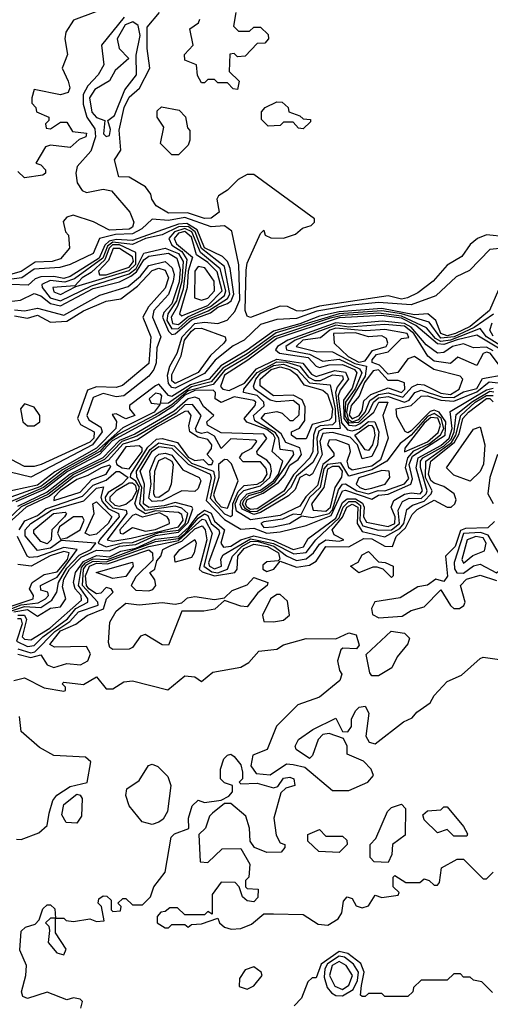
# Model space of a CAD drawing. Extents: x 2889633 to 3052318, y 540750 to 918690.
# Tile 26 of 256: x 3015671 to 3017106, y 558157 to 561163. Entities that reach past the tile are written whole.
import ezdxf

# ---------------------------------------------------------------- set-up
doc = ezdxf.new("R2010")
doc.units = 0

msp = doc.modelspace()

# ---------------------------------------------------------------- linework, layer by layer
at = {"layer": '0CON02XD'}
for points in [[(3015903, 561187), (3015835, 561161.2), (3015811.2, 561125), (3015808.8, 561105), (3015817, 561057), (3015800, 561015), (3015818.8, 560975), (3015823.3, 560955), (3015818.8, 560941.2), (3015795, 560933.3), (3015715, 560950), (3015707.5, 560925), (3015708.3, 560908.3), (3015720, 560895), (3015721.7, 560881.7), (3015760, 560865), (3015760, 560855), (3015750, 560845), (3015751.7, 560831.7), (3015765, 560830), (3015795, 560850), (3015815, 560850), (3015831.7, 560821.7), (3015875, 560816.2), (3015872.5, 560805), (3015852.5, 560797.5), (3015825, 560772.5), (3015765, 560780), (3015750, 560775), (3015720, 560725), (3015735, 560720), (3015750, 560705), (3015750, 560695), (3015741.7, 560688.3), (3015685, 560680), (3015665, 560700)], [(3015989.7, 561170.4), (3015920, 561085), (3015927.5, 561025), (3015910, 560995), (3015878.7, 560961.3), (3015864.3, 560935), (3015864.3, 560905), (3015875.7, 560865), (3015899.6, 560829.6), (3015901.8, 560805), (3015888.1, 560761.9), (3015846.5, 560715), (3015841.9, 560695), (3015845.6, 560665), (3015861.8, 560641.8), (3015875, 560635.8), (3015925.8, 560645.8), (3015950.5, 560640.5), (3016006.7, 560575), (3016018.8, 560545), (3016015, 560530), (3016005, 560523.3), (3015945, 560520), (3015895.9, 560545.9), (3015833.6, 560566.4), (3015815, 560560), (3015803, 560547), (3015810, 560515), (3015820, 560505), (3015822.5, 560465), (3015795, 560432.5), (3015770, 560425), (3015717.6, 560422.4), (3015675, 560394.4), (3015595, 560371.9)], [(3017155, 560500), (3017095, 560506), (3017067.5, 560495), (3017045, 560476.7), (3017019.5, 560440.5), (3016975, 560413.3), (3016932.5, 560365), (3016885, 560328.8), (3016853.9, 560313.9), (3016835, 560310), (3016795, 560320), (3016585, 560288.5), (3016533.1, 560273.1), (3016515, 560273.8), (3016487.5, 560287.5), (3016465, 560288), (3016375, 560253.8), (3016365, 560257.5), (3016358.8, 560275), (3016361.7, 560398.3), (3016365, 560420), (3016405, 560510), (3016415, 560520), (3016420, 560505), (3016436.7, 560496.7), (3016475, 560496.2), (3016511.7, 560508.3), (3016533, 560527), (3016560, 560535), (3016570, 560545), (3016570, 560555), (3016385, 560690), (3016365, 560690), (3016337.5, 560675), (3016305, 560642.5), (3016277.5, 560625), (3016272.5, 560615), (3016278.8, 560575), (3016255, 560557.5), (3016235, 560555.8), (3016182.9, 560572.9), (3016125, 560572), (3016086.7, 560595), (3016073.8, 560615), (3016070.7, 560630.7), (3016055, 560652.5), (3016005, 560682.5), (3015973.6, 560683.6), (3015960, 560735), (3015978.8, 560765), (3015974.5, 560825.5), (3015989.2, 560895), (3016005, 560926.2), (3016035.8, 560954.2), (3016067.5, 561015), (3016059.2, 561075), (3016059.2, 561140.8), (3016097.5, 561185)], [(3016335, 560950), (3016321.7, 560951.7), (3016305, 560970), (3016275, 560970), (3016265, 560980), (3016245, 560980), (3016235, 560970), (3016225, 560970), (3016213, 560993), (3016210, 561025), (3016175, 561040), (3016173, 561057), (3016200, 561085), (3016190, 561135), (3016216.4, 561153.6), (3016220, 561165)], [(3016330, 561185), (3016323, 561143), (3016338.3, 561128.3), (3016371.7, 561128.3), (3016385, 561140), (3016405, 561140), (3016428.3, 561118.3), (3016430, 561105), (3016418.3, 561091.7), (3016395, 561090), (3016358.3, 561051.7), (3016335, 561050), (3016325, 561060), (3016311.7, 561058.3), (3016310, 561005), (3016340, 560975), (3016335, 560950)], [(3015935, 560806.7), (3015945, 560810), (3015947.7, 560827.7), (3015940, 560855), (3015959.8, 560870.2), (3015991.2, 560948.8), (3016026.9, 560995), (3016026, 561055), (3016038.2, 561115), (3016032.2, 561145), (3016016.2, 561156.2), (3015992.3, 561147.7), (3015968.5, 561105), (3015974.2, 561075), (3016003.8, 561045), (3015961.6, 561008.4), (3015945, 560976), (3015899.6, 560950.4), (3015883.5, 560925), (3015891.1, 560881.1), (3015905, 560864.3), (3015930, 560855), (3015926.7, 560815), (3015935, 560806.7)], [(3016155, 560750), (3016135, 560750), (3016100, 560785), (3016110, 560835), (3016090, 560865), (3016090, 560885), (3016103, 560897), (3016157, 560887), (3016177, 560867), (3016183, 560833), (3016190, 560825), (3016190, 560795), (3016185, 560780), (3016155, 560750)], [(3016535, 560830), (3016521.7, 560831.7), (3016505, 560850), (3016475, 560850), (3016465, 560840), (3016428.3, 560838.3), (3016408.3, 560858.3), (3016408.3, 560881.7), (3016420, 560895), (3016455, 560912.5), (3016471.7, 560911.7), (3016490, 560895), (3016491.7, 560881.7), (3016525, 560870), (3016535, 560860), (3016558.3, 560858.3), (3016558.3, 560851.7), (3016535, 560830)], [(3017165, 560467.1), (3017105, 560461.2), (3017043.1, 560396.9), (3017002.1, 560377.9), (3016939.7, 560320.4), (3016865, 560292.5), (3016765, 560299.7), (3016685, 560291.8), (3016577.2, 560272.8), (3016515, 560250.3), (3016455, 560247.5), (3016405, 560232.5), (3016356, 560185), (3016322.4, 560167.6), (3016266.9, 560123), (3016235, 560082.3), (3016145, 560037.8), (3016135, 560040), (3016125, 560052.5), (3016121.7, 560078.2), (3016128.5, 560105), (3016151.6, 560145), (3016165.9, 560195), (3016205, 560235.2), (3016235, 560240), (3016275, 560235.8), (3016304.1, 560245.9), (3016327.4, 560272.6), (3016342.1, 560307.9), (3016339.1, 560415), (3016317.7, 560517.7), (3016295, 560533.8), (3016255, 560530.8), (3016175, 560559.4), (3016125, 560550), (3016075, 560553.8), (3016042.9, 560525), (3016015, 560509.7), (3015962.9, 560507.1), (3015914.5, 560495.5), (3015895, 560449.4), (3015825, 560415.7), (3015793.5, 560406.5), (3015715, 560401.5), (3015677.5, 560375), (3015630.7, 560369.3)], [(3016135, 560202.2), (3016145, 560203.8), (3016195, 560246.7), (3016252.3, 560267.7), (3016275.6, 560285), (3016305, 560296.2), (3016316.1, 560305), (3016323.5, 560325), (3016312.9, 560402.9), (3016304.7, 560424.7), (3016289.6, 560439.6), (3016235, 560466.2), (3016211.9, 560521.9), (3016180.6, 560540.7), (3016155, 560538.7), (3016015, 560488.9), (3015965, 560491.8), (3015943.2, 560486.8), (3015930.5, 560475), (3015913.3, 560435), (3015825, 560378.9), (3015805, 560372.5), (3015775, 560378.8), (3015735, 560377.5), (3015718.3, 560371.7), (3015697.1, 560352.9), (3015644.3, 560355)], [(3016135, 560219.2), (3016155, 560220.3), (3016189.2, 560250.8), (3016245.8, 560274.2), (3016305, 560312.1), (3016311.6, 560325), (3016295, 560410), (3016225, 560464), (3016206.2, 560515), (3016185, 560531.9), (3016155, 560530.2), (3016105, 560506.4), (3016055, 560494.6), (3016015, 560476.7), (3015955, 560483.7), (3015938.3, 560471.7), (3015924.7, 560435), (3015837.8, 560372.2), (3015808.3, 560361.8), (3015763.5, 560366.5), (3015738, 560355), (3015739.2, 560345), (3015763.8, 560313.8), (3015795, 560304.6), (3015889.6, 560350.4), (3016005, 560387.5), (3016026.2, 560403.8), (3016049.8, 560450.2), (3016115, 560465.6), (3016155, 560448.9), (3016169.1, 560425), (3016165.6, 560364.5), (3016148.9, 560305), (3016122.5, 560265), (3016119.7, 560245), (3016135, 560219.2)], [(3016155, 560232.7), (3016183.8, 560256.1), (3016252.7, 560287.3), (3016295, 560320.9), (3016300, 560335), (3016282.2, 560402.2), (3016222.6, 560452.6), (3016195.8, 560515), (3016175, 560526), (3016142.7, 560515), (3016126.2, 560495), (3016134.4, 560475), (3016165.2, 560455.2), (3016180.9, 560430.9), (3016169.7, 560340.3), (3016151.9, 560288.1), (3016132.5, 560255), (3016137.1, 560235), (3016155, 560232.7)], [(3016165, 560259.2), (3016175, 560263.1), (3016245, 560290.9), (3016288.2, 560335), (3016273.1, 560393.1), (3016245, 560421.6), (3016210, 560445), (3016195, 560499.5), (3016175, 560516.2), (3016155, 560510.9), (3016141.5, 560495), (3016149.2, 560479.2), (3016198.1, 560438.1), (3016184.8, 560395.2), (3016181.4, 560345), (3016158, 560265), (3016165, 560259.2)], [(3015795, 560324.5), (3015841.7, 560348.3), (3016005, 560396.8), (3016025, 560416.9), (3016025, 560452), (3015975.5, 560475.5), (3015954.3, 560475.7), (3015943.5, 560465), (3015930.5, 560429.5), (3015889.2, 560390.7), (3015860.9, 560375), (3015839.3, 560350.7), (3015772, 560345), (3015775, 560332), (3015795, 560324.5)], [(3015620.9, 560300.9), (3015673.7, 560306.3), (3015715, 560327.5), (3015735, 560320), (3015765, 560296.8), (3015795, 560289.6), (3015895, 560342.3), (3015975, 560362.8), (3016009.8, 560380.2), (3016027.1, 560392.9), (3016049.7, 560430.3), (3016065, 560441.3), (3016125, 560450), (3016150.4, 560435), (3016160.4, 560400.4), (3016157.2, 560362.9), (3016135, 560295.5), (3016110.8, 560269.2), (3016106.6, 560255), (3016125, 560212.2), (3016135, 560202.2)], [(3015914, 560384), (3015935, 560384.2), (3016005, 560407.2), (3016017.9, 560425), (3016015, 560438.9), (3015975, 560464.6), (3015955.4, 560464.6), (3015941.9, 560428.1), (3015911.2, 560395), (3015914, 560384)], [(3015655, 560276.9), (3015685, 560274.5), (3015725, 560282.1), (3015805, 560261.2), (3015915, 560321.5), (3016001.8, 560348.2), (3016039.7, 560380.3), (3016065, 560412.7), (3016115, 560424.5), (3016136.2, 560405), (3016141.8, 560385), (3016138.6, 560365), (3016125, 560324.4), (3016079.5, 560275), (3016075.5, 560255), (3016101.5, 560195), (3016088.7, 560161.3), (3016086.8, 560115), (3016079.5, 560095), (3016065, 560074.4), (3015988, 560015), (3015965, 560011.5), (3015925, 560022.2), (3015895, 560010), (3015875.8, 559955), (3015881.8, 559941.8), (3015918.5, 559918.5), (3015922.5, 559905), (3015892.7, 559865), (3015705, 559765.8), (3015641.4, 559781.4)], [(3016225, 560306.7), (3016245, 560313.2), (3016264.6, 560335), (3016263.5, 560365), (3016235.4, 560405), (3016215, 560409.2), (3016205.4, 560395), (3016204.3, 560314.3), (3016225, 560306.7)], [(3015655, 560258.9), (3015695, 560251.9), (3015725, 560260.8), (3015765, 560240), (3015815, 560242.9), (3015865, 560274.3), (3015935, 560303.3), (3015979.2, 560310.8), (3016030.2, 560349.8), (3016075, 560396.9), (3016095, 560404.2), (3016115, 560398.8), (3016124.2, 560375), (3016115, 560343.8), (3016063.5, 560286.5), (3016046, 560255), (3016071.2, 560195), (3016065, 560113.8), (3015983.9, 560046.1), (3015965, 560040), (3015905, 560042.2), (3015877.8, 560032.2), (3015847.1, 559945), (3015856.6, 559926.6), (3015897.5, 559905), (3015896.9, 559885), (3015885, 559872.7), (3015736.2, 559805), (3015715, 559798.6), (3015685, 559799.2), (3015625, 559830)], [(3017131.5, 560338.6), (3017103.5, 560275), (3017045, 560226), (3017000, 560205), (3016975, 560197.5), (3016955, 560204.6), (3016940.6, 560245), (3016915.4, 560265.4), (3016875, 560262.2), (3016775, 560281.1), (3016645, 560271.2), (3016585, 560257.5), (3016525.4, 560234.6), (3016445, 560212.1), (3016365, 560153.6), (3016284.1, 560105.9), (3016248.8, 560065), (3016192.2, 560047.9), (3016135, 560012.3), (3016125, 560015.5), (3016095, 560050), (3016085, 560045.6), (3016006, 559985), (3016006.2, 559975), (3016022.5, 559955), (3015995, 559944.3), (3015965, 559960), (3015952.5, 559957.5), (3015966.1, 559936.1), (3015964.5, 559915), (3015905, 559854.3), (3015777.7, 559782.3), (3015725, 559742), (3015612.4, 559717.6)], [(3017116.1, 560263.9), (3017057.1, 560222.9), (3016996.4, 560195), (3016955, 560190.3), (3016919.5, 560239.5), (3016835, 560264.8), (3016775, 560273.8), (3016645, 560265.2), (3016453.3, 560206.7), (3016365, 560142.7), (3016290.5, 560099.5), (3016255, 560057.7), (3016195, 560042.1), (3016125, 559992.3), (3016100.7, 559990.7), (3016104.2, 560015), (3016100, 560020), (3016085, 560022.9), (3016066, 560005), (3016072.2, 559992.2), (3016099.3, 559989.3), (3016081.4, 559965), (3015985, 559917.3), (3015905, 559845.7), (3015801.7, 559788.3), (3015735, 559738.2), (3015629.8, 559700.2)], [(3017165, 560151.4), (3017094.4, 560194.4), (3017075, 560220.6), (3016984.8, 560184.8), (3016955, 560180.2), (3016939.5, 560189.5), (3016912.1, 560222.1), (3016835, 560258.2), (3016765, 560266.9), (3016655, 560260), (3016618.3, 560251.7), (3016448.5, 560195), (3016365, 560132.7), (3016295, 560092.3), (3016261.2, 560048.8), (3016185, 560029.8), (3016135, 559987.6), (3016085, 559956.2), (3015972, 559898), (3015941.6, 559875), (3015915, 559844.3), (3015812.5, 559787.5), (3015743.3, 559735), (3015640.2, 559689.8)], [(3017161.7, 560141.7), (3017065, 560200), (3017004.9, 560185.1), (3016965, 560171.8), (3016945, 560173.6), (3016879.4, 560229.4), (3016835, 560251.5), (3016775, 560259.6), (3016645, 560252.5), (3016455, 560189.5), (3016366.8, 560123.2), (3016295, 560078.2), (3016282.9, 560042.9), (3016290, 560035), (3016309.4, 560030.6), (3016356.4, 560053.6), (3016393.2, 560096.8), (3016455, 560126.4), (3016534.2, 560114.2), (3016560.9, 560080.9), (3016575, 560073.3), (3016632.1, 560092.1), (3016665, 560086.6), (3016674, 560065), (3016648, 560032), (3016642.2, 560015), (3016652.4, 559932.4), (3016671, 559911.1), (3016685, 559908.2), (3016706.5, 559913.5), (3016735, 559936.1), (3016754.3, 559935), (3016766.6, 559905), (3016762.7, 559865), (3016745, 559828.9), (3016715, 559822.2), (3016701.6, 559865), (3016678.5, 559888.5), (3016625, 559902.4), (3016595, 559899.1), (3016586.7, 559875), (3016593.3, 559835), (3016563.6, 559776.4), (3016555, 559770), (3016545, 559775.6), (3016525.8, 559765), (3016511.3, 559728.7), (3016491.1, 559708.9), (3016405, 559658), (3016385, 559652.1), (3016348.9, 559668.9), (3016343.1, 559683.1), (3016346, 559695), (3016364.4, 559715.6), (3016405, 559726.7), (3016444.8, 559755), (3016460, 559775), (3016473.6, 559815), (3016441.1, 559845), (3016449.7, 559885), (3016445.4, 559895.4), (3016425, 559911.7), (3016364, 559934), (3016355.8, 559945), (3016388.6, 559985), (3016390.8, 559995), (3016385, 560000.8), (3016325, 560011.4), (3016285, 559994.6), (3016267.5, 560005), (3016268, 560025), (3016261.4, 560031.4), (3016205, 560030.8), (3016175, 560016.2), (3016138.4, 559981.6), (3016095.5, 559954.5), (3015953.2, 559876.8), (3015914.6, 559835.4), (3015816.7, 559783.3), (3015745, 559728.8), (3015659, 559691)], [(3017115, 560152.2), (3017095, 560162.8), (3017055, 560161.2), (3017025, 560173.5), (3016990.6, 560165), (3016965, 560146.5), (3016945, 560144.4), (3016910.3, 560170.4), (3016865, 560223.8), (3016845, 560235.9), (3016776.9, 560243), (3016676.1, 560233.9), (3016635, 560237.6), (3016488.9, 560185), (3016456.9, 560165), (3016451.4, 560155), (3016463.3, 560145), (3016551.2, 560131.2), (3016574.8, 560104.8), (3016585, 560101.1), (3016615, 560109.7), (3016655, 560110.7), (3016691.8, 560095), (3016699.6, 560085), (3016685, 560038.5), (3016658.3, 560001.7), (3016659.5, 559945), (3016675, 559925.5), (3016695, 559923), (3016709.6, 559930.4), (3016751.5, 559965), (3016766, 559995), (3016793.8, 559995), (3016778.5, 559955), (3016794.6, 559885), (3016771.2, 559818.8), (3016745, 559800), (3016685, 559787.5), (3016674.8, 559794.8), (3016669.5, 559815), (3016679.6, 559845), (3016675.4, 559865), (3016635, 559880), (3016615, 559879.6), (3016610, 559865), (3016629.3, 559839.3), (3016629.5, 559830.5), (3016595.2, 559804.8), (3016579, 559741), (3016543.8, 559706.2), (3016525, 559677.3), (3016465, 559649.2), (3016375, 559636.4), (3016332.4, 559662.4), (3016328, 559685), (3016339.2, 559710.7), (3016354.1, 559725.9), (3016405, 559740.2), (3016433.6, 559765), (3016438.9, 559785), (3016435.5, 559805), (3016425, 559818.5), (3016396, 559835), (3016394.3, 559844.3), (3016425, 559884), (3016415, 559897.7), (3016285, 559902), (3016243.3, 559925), (3016242, 559935), (3016263.3, 559955), (3016231.9, 559981.9), (3016218.6, 560005), (3016205, 560010.4), (3016185, 560005.7), (3016142.1, 559967.9), (3016022.2, 559897.9), (3015975, 559878.2), (3015924.4, 559825.6), (3015824.7, 559775.3), (3015755, 559720.4), (3015663.8, 559676.2)], [(3017131.2, 560111.2), (3017105.6, 560145), (3017095, 560148.2), (3017085, 560143.8), (3017065, 560107.5), (3017007.5, 560132.5), (3016985, 560113.8), (3016935, 560120.6), (3016915.5, 560135.5), (3016872.7, 560205), (3016845, 560227), (3016785, 560232), (3016674.3, 560224.3), (3016635, 560230), (3016511.1, 560185), (3016482.9, 560165), (3016484.2, 560155), (3016555, 560141.8), (3016595, 560120.6), (3016645, 560126.2), (3016707.3, 560097.3), (3016714.6, 560085), (3016693.8, 560036.2), (3016665, 559995.6), (3016662.4, 559955), (3016675, 559932)], [(3017115, 560196.7), (3017104.5, 560215), (3017112.1, 560237.9)], [(3016145, 560052.7), (3016135, 560060), (3016135, 560080), (3016163.4, 560136.6), (3016173.9, 560185), (3016195, 560211.9), (3016205, 560220), (3016225, 560221.4), (3016297.5, 560195), (3016300, 560185), (3016293.8, 560175), (3016252.7, 560137.3), (3016215, 560085.8), (3016145, 560052.7)], [(3016685, 559935.2), (3016705, 559942.5), (3016724.2, 559965), (3016739.3, 560000.7), (3016765, 560018.9), (3016795, 560023.6), (3016839.1, 560010.9), (3016867.6, 560042.4), (3016885, 560050), (3016905, 560048.1), (3016955, 560023), (3016985, 560019.1), (3017011.5, 560035), (3017022, 560065), (3017014.2, 560074.2), (3016934.5, 560094.5), (3016875, 560134.2), (3016855, 560127.1), (3016824.7, 560085.4), (3016795, 560080.4), (3016768.4, 560108.4), (3016746.1, 560116.1), (3016745.7, 560125), (3016759.1, 560140.9), (3016795, 560148.8), (3016835, 560190), (3016857.3, 560192.7), (3016852.5, 560205), (3016785, 560217.1), (3016726.9, 560213.1), (3016635, 560221.2), (3016617.3, 560215), (3016588.3, 560191.7), (3016534.4, 560185), (3016514, 560165), (3016575, 560150), (3016625, 560149.4), (3016692.9, 560112.9), (3016728.8, 560105), (3016724.1, 560075), (3016671.9, 559988.1), (3016667.9, 559965), (3016673, 559943), (3016685, 559935.2)], [(3016705, 560117.7), (3016725, 560121.1), (3016747.1, 560152.9), (3016788.6, 560165), (3016794.2, 560175), (3016790, 560190), (3016775, 560197.8), (3016735, 560194.3), (3016695, 560206.7), (3016627.5, 560205), (3016630, 560175), (3016672.9, 560135), (3016705, 560117.7)], [(3016375, 559660.4), (3016359.1, 559669.1), (3016350.8, 559685), (3016355, 559697.2), (3016369.4, 559710.6), (3016408.3, 559721.8), (3016449.3, 559750.7), (3016507.1, 559835), (3016505, 559845.5), (3016465, 559850.8), (3016461.6, 559885), (3016451.2, 559901.2), (3016388.1, 559938.1), (3016384.4, 559955), (3016416.4, 559983.6), (3016415.6, 559995), (3016395, 560015.4), (3016353.8, 560025), (3016354, 560035), (3016395, 560085.9), (3016455, 560118.9), (3016485, 560117.5), (3016524.8, 560104.8), (3016551.7, 560071.8), (3016571.3, 560061.3), (3016588.2, 560061.8), (3016625, 560078.9), (3016655, 560075.5), (3016657.8, 560065), (3016638.7, 560041.3), (3016633.6, 560025), (3016648.1, 559915), (3016596.3, 559913.6), (3016583.2, 559906.8), (3016576.8, 559885), (3016580.2, 559839.8), (3016565, 559811.5), (3016515, 559768.9), (3016496.7, 559733.3), (3016477.1, 559712.9), (3016395, 559661.2), (3016375, 559660.4)], [(3016375, 559667.8), (3016363.2, 559675), (3016359.5, 559685), (3016365, 559698.2), (3016413.1, 559716.9), (3016459.9, 559750.1), (3016479, 559771.1), (3016495, 559802.5), (3016520.2, 559819.8), (3016530, 559835), (3016525.4, 559855.4), (3016482.5, 559872.5), (3016468.4, 559898.4), (3016406.9, 559945), (3016419.6, 559960.4), (3016455, 559966.7), (3016471.2, 559961.2), (3016495, 559939.4), (3016505, 559939.4), (3016523.3, 559956.7), (3016524.5, 559985), (3016505, 560000), (3016455, 559996.5), (3016435, 560001.5), (3016387.1, 560035), (3016383.8, 560043.8), (3016390.6, 560065), (3016406.8, 560085), (3016445, 560107.7), (3016475, 560111.4), (3016517.5, 560095), (3016554.3, 560054.3), (3016617.9, 560047.9), (3016633.5, 559975), (3016634.6, 559935.4), (3016625, 559926.4), (3016587.2, 559922.8), (3016574.3, 559915.7), (3016566.5, 559895), (3016565.4, 559845), (3016555.6, 559825), (3016506.3, 559773.7), (3016476.3, 559723.7), (3016395, 559669.3), (3016375, 559667.8)], [(3016515, 559883.1), (3016500, 559895), (3016500, 559905), (3016524.3, 559915.7), (3016540.6, 559939.4), (3016541.4, 559981.4), (3016532.6, 560002.6), (3016505, 560016.5), (3016445, 560014.6), (3016404.4, 560045), (3016404.6, 560065), (3016437.8, 560095), (3016465, 560103.5), (3016495.2, 560095.2), (3016515, 560079.5), (3016537.8, 560047.8), (3016595, 560031.5), (3016609.2, 560019.2), (3016624.6, 559975), (3016622.2, 559947.8), (3016615, 559940.5), (3016563.4, 559926.6), (3016545, 559883.8), (3016515, 559883.1)], [(3016675, 559932), (3016705, 559933.8), (3016735.4, 559965), (3016749.6, 559995), (3016765, 560008.4), (3016795, 560012.2), (3016845, 559995.5), (3016858.5, 560001.4), (3016875.8, 560025), (3016895, 560032.1), (3016960.9, 560010.9), (3016995, 560009.5), (3017025, 560026.5), (3017065, 560037.1), (3017082.3, 560067.7), (3017150.5, 560079.5)], [(3016685, 559944.8), (3016705.9, 559955), (3016715, 559970), (3016720.4, 559999.6), (3016741.4, 560018.6), (3016795, 560038.6), (3016835, 560024.6), (3016845.4, 560035), (3016844.2, 560054.2), (3016825, 560061.4), (3016795, 560061.4), (3016765, 560093.5), (3016748.5, 560091.4), (3016722.8, 560055), (3016706.6, 560013.4), (3016681.6, 559985), (3016675.4, 559955.4), (3016685, 559944.8)], [(3015652.9, 559355), (3015695, 559362.5), (3015725, 559342), (3015765, 559366.5), (3015795, 559370), (3015811.2, 559395), (3015801.5, 559431.4), (3015805.9, 559455), (3015823.1, 559485), (3015858.1, 559521.9), (3015905, 559543.4), (3015945, 559541.2), (3015975, 559555.7), (3016025, 559560.7), (3016085, 559588.5), (3016155, 559597.9), (3016185, 559628.2), (3016199.2, 559669.2), (3016195.4, 559675.4), (3016145, 559688.9), (3016111.5, 559678.4), (3016065, 559673.6), (3016048.2, 559685), (3016051.1, 559745), (3016038.2, 559785), (3016074.9, 559845.2), (3016095, 559859.5), (3016135.2, 559855.2), (3016185, 559805.8), (3016251.8, 559775), (3016254.6, 559764.6), (3016239.1, 559695), (3016295, 559637.1), (3016345, 559607.1), (3016385, 559610.4), (3016424.8, 559594.8), (3016465, 559599.5), (3016545, 559618.6), (3016620.8, 559649.2), (3016655.9, 559724.1), (3016665, 559726.9), (3016745, 559699.2), (3016765, 559711.8), (3016795, 559714.7), (3016863.6, 559745), (3016868.7, 559761.3), (3016859, 559805), (3016869.4, 559830.6), (3016968.4, 559895), (3016970.9, 559935), (3016950.4, 559965), (3016935, 559970.5), (3016923, 559967), (3016865, 559907.7), (3016855, 559901.8), (3016846.2, 559906.2), (3016821.1, 559951.1), (3016818.8, 559975), (3016865.2, 559984.8), (3016895, 560013.5), (3016915, 560014.6), (3016955, 560001.8), (3016995, 559998.6), (3017065, 560027), (3017102.9, 560057.1), (3017158.3, 560051.7)], [(3015664.4, 559335), (3015674.5, 559334.5), (3015678.4, 559318.4), (3015660.8, 559265), (3015695, 559249.5), (3015715, 559251.9), (3015741.2, 559278.8), (3015816.3, 559333.7), (3015842.1, 559365), (3015878.6, 559385), (3015879.1, 559395), (3015850, 559435), (3015859.6, 559490.4), (3015871.4, 559505), (3015895, 559517.2), (3015938.6, 559515), (3016085, 559569.4), (3016155, 559579.2), (3016175.6, 559594.4), (3016215, 559640.8), (3016235, 559653.9), (3016245, 559649.5), (3016255.2, 559625.2), (3016278.2, 559605), (3016280, 559595), (3016246.5, 559505), (3016249.4, 559495), (3016265, 559486.4), (3016286.7, 559495), (3016284.4, 559515.6), (3016291.4, 559528.6), (3016375, 559577.7), (3016445, 559564), (3016507.4, 559532.6), (3016545, 559536.4), (3016574.4, 559575), (3016645, 559641.6), (3016657.2, 559675), (3016675, 559692.1), (3016695, 559692), (3016709.9, 559679.9), (3016708.6, 559635), (3016717.5, 559617.5), (3016765, 559604.6), (3016805, 559605.9), (3016829.7, 559625), (3016825.6, 559665), (3016838.3, 559691.7), (3016858.3, 559701.7), (3016895, 559700.9), (3016911.1, 559715), (3016913.4, 559725), (3016893.8, 559796.2), (3016893.3, 559815), (3016900, 559825), (3016965, 559861.2), (3016987.4, 559882.6), (3016996.4, 559905), (3017002.3, 559957.7), (3017052.4, 559997.6), (3017105, 560028.4), (3017116.9, 560026.9)], [(3015665, 559345.2), (3015685, 559345.3), (3015692, 559332), (3015678.8, 559278.8), (3015685, 559271.5), (3015705, 559270), (3015762.5, 559305), (3015859.2, 559390.8), (3015858.5, 559405), (3015840, 559425), (3015834.4, 559445), (3015841.3, 559475), (3015865, 559508.7), (3015905, 559526.7), (3015945, 559523.4), (3015979.5, 559540.5), (3016025, 559549.1), (3016085, 559576.7), (3016155, 559585.5), (3016188.1, 559615), (3016215, 559651.6), (3016235, 559665.9), (3016255, 559656.2), (3016265, 559631.8), (3016295.4, 559605), (3016284.4, 559564.4), (3016292.4, 559552.4), (3016315, 559555.6), (3016345.5, 559574.5), (3016385, 559587.5), (3016445, 559573.3), (3016504.6, 559545.4), (3016536.9, 559553.2), (3016551.2, 559578.8), (3016635, 559640.7), (3016655, 559688.8), (3016669.4, 559700.6), (3016695, 559700.2), (3016716.7, 559686.7), (3016721.6, 559675), (3016719.6, 559645), (3016729.1, 559629.1), (3016795, 559616.1), (3016815, 559624.6), (3016816.1, 559645), (3016804.4, 559675), (3016811.9, 559695), (3016845, 559714.6), (3016865, 559718.9), (3016892.5, 559715), (3016899.6, 559725), (3016880, 559795), (3016886, 559825), (3016955, 559862.8), (3016981.2, 559885), (3016989.6, 559915), (3016983.7, 559966.3), (3017095, 560033.1), (3017115, 560038.2)], [(3016566.5, 559535), (3016585, 559561.9), (3016605, 559574.5), (3016645, 559570.8), (3016660, 559575), (3016630.2, 559590.2), (3016623.8, 559605), (3016655.5, 559644.5), (3016668.2, 559675), (3016685, 559684.1), (3016701.8, 559675), (3016700.3, 559625), (3016715, 559600), (3016785, 559584.3), (3016830.8, 559609.2), (3016842.2, 559625), (3016852.1, 559667.9), (3016868.8, 559681.2), (3016905, 559692.5), (3016925.6, 559715), (3016928.5, 559725), (3016908.8, 559765), (3016909.2, 559815), (3016987.8, 559872.2), (3017001.2, 559895), (3017016.1, 559955), (3017060.6, 559995), (3017095, 560016.1), (3017115, 560015.4)], [(3015636.2, 559355), (3015685, 559370.9), (3015735, 559367.9), (3015769.3, 559390.7), (3015783.6, 559415), (3015789.2, 559445), (3015815, 559488.4), (3015851.7, 559528.3), (3015887.5, 559545), (3015903.3, 559565), (3015797, 559573), (3015765, 559549.1), (3015725, 559541.9), (3015687.3, 559587.3), (3015687.3, 559605), (3015704.3, 559625), (3015768.1, 559665), (3015866, 559694), (3015905, 559732.2), (3015926.3, 559736.3), (3015918, 559705), (3015922.3, 559692.3), (3015940.2, 559670.2), (3015972.5, 559655), (3015974.5, 559645), (3015915, 559575.8), (3015910, 559565), (3015935, 559553.9), (3015984, 559566.1), (3016015, 559566.5), (3016095, 559597), (3016154.7, 559604.7), (3016175.2, 559625), (3016183.6, 559655), (3016165, 559671.1), (3016145, 559677.2), (3016055, 559664.8), (3016036.9, 559685), (3016043.7, 559735), (3016027.7, 559767.7), (3016026.8, 559785), (3016069.2, 559850.8), (3016095, 559870.6), (3016142.4, 559862.4), (3016195, 559809.5), (3016261.9, 559785), (3016266.5, 559765), (3016251.7, 559701.7), (3016295, 559653.8), (3016313.6, 559646.4), (3016319.7, 559650.4), (3016320.6, 559685), (3016337.3, 559722.7), (3016355, 559740.5), (3016395, 559744.4), (3016413.9, 559755), (3016425.3, 559775), (3016422.5, 559792.5), (3016405, 559813.1), (3016352.6, 559812.6), (3016340.8, 559825), (3016350.6, 559839.4), (3016378.6, 559855), (3016393.8, 559875), (3016389.1, 559879.1), (3016315, 559883.3), (3016285, 559853.3), (3016265, 559891.4), (3016243.2, 559903.2), (3016225, 559900), (3016210, 559905), (3016206.7, 559915), (3016224.2, 559955), (3016198, 559988), (3016175, 559986.7), (3016147.8, 559962.1), (3016028.5, 559891.5), (3015982.2, 559875), (3015929.5, 559820.5), (3015835, 559774.8), (3015756.4, 559713.6), (3015675, 559675.2), (3015597.2, 559602.8)], [(3015665, 559226.2), (3015705, 559215.4), (3015735, 559224.2), (3015755, 559193.1), (3015775, 559185.4), (3015815, 559196.9), (3015856.7, 559193.3), (3015878.9, 559205), (3015886.4, 559226.4), (3015875, 559249.2), (3015776.9, 559246.9), (3015762.9, 559255), (3015795, 559297.3), (3015842.4, 559317.6), (3015876.5, 559343.5), (3015926.1, 559363.9), (3015935.6, 559394.5), (3015955.8, 559415), (3015950, 559425), (3015935, 559428.9), (3015917.9, 559412.1), (3015905, 559410), (3015881.5, 559425), (3015874.7, 559435), (3015871.6, 559465), (3015883.4, 559495), (3015905, 559503.4), (3015938.2, 559501.8), (3016065, 559544.5), (3016076, 559535), (3016077, 559513), (3016025, 559462.3), (3016011.2, 559435), (3016025, 559421.1), (3016065, 559419.2), (3016076.8, 559423.2), (3016085.7, 559435.7), (3016083.1, 559453.1), (3016067.5, 559475), (3016082.5, 559485), (3016088.8, 559511.2), (3016100.8, 559525), (3016107.1, 559545), (3016132.3, 559557.7), (3016165, 559570.8), (3016205, 559608.6), (3016227.3, 559617.3), (3016236.2, 559605), (3016241.3, 559575), (3016218.5, 559485), (3016227, 559477), (3016265, 559465.2), (3016327.1, 559475), (3016334.4, 559485), (3016336.1, 559525), (3016355, 559548.4), (3016385, 559562.1), (3016426.5, 559555), (3016460.7, 559535), (3016464.2, 559515.8), (3016459.5, 559510.5), (3016425, 559507.5), (3016412.1, 559497.9), (3016412.9, 559485), (3016425, 559478.5), (3016445.6, 559485), (3016465, 559510), (3016515, 559491.8), (3016555, 559497.8), (3016575, 559510), (3016605, 559554.4), (3016675, 559553.8), (3016720.8, 559579.2), (3016745, 559577.9), (3016785, 559555.6), (3016807.5, 559555), (3016819.4, 559585), (3016848.1, 559612), (3016867.5, 559652.5), (3016882.8, 559667.2), (3016935, 559695.7), (3016975, 559674.5), (3016986.7, 559675), (3016998, 559685), (3017002.5, 559697.5), (3016995.7, 559715), (3016965, 559737.5), (3016935, 559747.8), (3016925, 559755.6), (3016917.8, 559775), (3016925.4, 559815), (3016997.2, 559872.8), (3017011.3, 559898.7), (3017022.7, 559945), (3017039.6, 559965), (3017095, 560006.2), (3017105, 560006.7), (3017115, 559996.7)], [(3015715, 559923.3), (3015732.5, 559935), (3015732.5, 559955), (3015715, 559980), (3015685, 559990), (3015673.3, 559975), (3015680, 559935), (3015695, 559923.3), (3015715, 559923.3)], [(3015669.1, 559605), (3015686.8, 559633.2), (3015725, 559649.2), (3015750.7, 559669.3), (3015862.2, 559707.8), (3015895, 559742.3), (3015935, 559757.1), (3015965, 559783.8), (3015975, 559783.8), (3016002, 559765), (3015982.7, 559745), (3015940.7, 559719.3), (3015931.3, 559705), (3015932.5, 559695), (3015955, 559672.3), (3015995.5, 559665.5), (3015997.5, 559655), (3015938, 559575), (3015955, 559570.9), (3016010.4, 559579.6), (3016155.3, 559615), (3016169.2, 559635), (3016165, 559652), (3016155, 559658.5), (3016085, 559663.8), (3016054.8, 559654.8), (3016030, 559670), (3016021.9, 559685), (3016035.8, 559735.8), (3016025, 559754.1), (3016008.8, 559765), (3016009.4, 559775), (3016062, 559858), (3016088, 559882), (3016105, 559884), (3016151.9, 559871.9), (3016185, 559827.8), (3016205, 559817.3), (3016230, 559820), (3016245.4, 559804.6), (3016256.7, 559805), (3016260.8, 559815), (3016242.5, 559835), (3016256.2, 559853.8), (3016256.7, 559865), (3016245, 559881.4), (3016215, 559888), (3016189.4, 559905), (3016186.7, 559923.3), (3016193.8, 559955), (3016185, 559967.5), (3016175, 559967.1), (3016089.9, 559920.1), (3016030.1, 559879.8), (3015985, 559866.8), (3015941.9, 559818.2), (3015835, 559766.4), (3015762, 559708), (3015690.9, 559675), (3015603.5, 559596.5)], [(3016415, 559612.2), (3016445, 559614.6), (3016493.8, 559625), (3016531.7, 559648.3), (3016563.6, 559643.6), (3016615, 559655.3), (3016625, 559666.5), (3016642.8, 559727.2), (3016655, 559744.5), (3016665, 559745.8), (3016699.4, 559725), (3016734.7, 559715.3), (3016764.7, 559725.3), (3016785, 559724.7), (3016845, 559745.4), (3016857.6, 559762.4), (3016847.6, 559795), (3016854.6, 559825), (3016873.2, 559846.8), (3016920.7, 559869.3), (3016954.8, 559895.2), (3016964.2, 559915), (3016956.8, 559946.8), (3016935, 559960.7), (3016915, 559951.2), (3016865, 559894), (3016830.9, 559869.1), (3016790.8, 559815), (3016745, 559788.6), (3016675, 559769.4), (3016649.9, 559809.9), (3016609.5, 559805), (3016598.6, 559791.4), (3016586.9, 559735), (3016555, 559704.5), (3016528.3, 559651.7), (3016505, 559652.9), (3016472.1, 559637.9), (3016415, 559629.4), (3016406.2, 559625), (3016415, 559612.2)], [(3016735, 559848), (3016725, 559850), (3016693.1, 559895), (3016735.3, 559925.3), (3016745, 559924.5), (3016751.5, 559915), (3016753.8, 559895), (3016747.3, 559865), (3016735, 559848)], [(3016845, 559843.8), (3016915, 559874), (3016947.5, 559902.5), (3016954.7, 559925), (3016946.1, 559946.1), (3016925, 559948.2), (3016905, 559931.2), (3016846, 559855), (3016845, 559843.8)], [(3017045, 559753.8), (3016995, 559772.5), (3016972.5, 559795), (3017055, 559912.5), (3017075, 559920), (3017089.2, 559865), (3017085.9, 559805.9), (3017075, 559783.8), (3017045, 559753.8)], [(3016005, 559791.2), (3016044.5, 559845), (3016044.3, 559855), (3016035, 559862.2), (3015995, 559858.8), (3015964, 559815), (3015966.7, 559805), (3015982.9, 559795), (3016005, 559791.2)], [(3016075, 559692), (3016065, 559702), (3016071.9, 559745), (3016067.5, 559785), (3016085, 559827.3), (3016095, 559836), (3016115, 559840), (3016135, 559833.1), (3016168.9, 559788.9), (3016218.6, 559765), (3016222.9, 559755), (3016215, 559731.2), (3016205, 559722), (3016165, 559724.2), (3016105, 559694.3), (3016075, 559692)], [(3017127.8, 559835), (3017104.6, 559765), (3017098.9, 559715), (3017115, 559685.7)], [(3016095, 559704.6), (3016084.2, 559705), (3016080, 559715), (3016082.9, 559785), (3016095, 559816.9), (3016115, 559826.2), (3016134.4, 559815), (3016138.5, 559805), (3016132.9, 559745), (3016124.2, 559725), (3016095, 559704.6)], [(3016305, 559671.1), (3016336.9, 559755), (3016317.1, 559807.1), (3016305, 559819.2), (3016295, 559820), (3016277.1, 559805), (3016278.7, 559765), (3016262.2, 559712.2), (3016267.8, 559695), (3016285, 559675.4), (3016305, 559671.1)], [(3015775, 559694.5), (3015855, 559720.5), (3015890.9, 559759.1), (3015935, 559775.8), (3015949.2, 559799.2), (3015945, 559803.3), (3015918.8, 559795), (3015879.1, 559770.9), (3015845, 559759.1), (3015793.8, 559725), (3015775.8, 559705), (3015775, 559694.5)], [(3016605, 559662.1), (3016619.2, 559675), (3016633.2, 559735), (3016653.8, 559766.2), (3016655.3, 559785), (3016645, 559798.4), (3016625, 559799.2), (3016609.6, 559790.4), (3016598.9, 559735), (3016560.5, 559685), (3016566.2, 559665), (3016605, 559662.1)], [(3016725, 559728.2), (3016745, 559732.7), (3016786, 559745), (3016800, 559765), (3016797.5, 559785), (3016775, 559787.1), (3016705, 559764.2), (3016697.5, 559745), (3016708.6, 559735), (3016725, 559728.2)], [(3015975, 559677.7), (3015995, 559683.8), (3016015, 559700.4), (3016027.6, 559725), (3016025, 559740), (3016015, 559747.7), (3016005, 559747.8), (3015965.4, 559725), (3015945.4, 559705), (3015945.3, 559695), (3015960.5, 559680.5), (3015975, 559677.7)], [(3015885, 559587.8), (3015870, 559595), (3015898.1, 559655), (3015894, 559685), (3015905, 559691.2), (3015951.4, 559645), (3015941.1, 559625), (3015905, 559592.5), (3015885, 559587.8)], [(3015755, 559563.1), (3015735, 559570), (3015713.8, 559595), (3015714, 559605), (3015774.3, 559655), (3015809.7, 559659.7), (3015814, 559655), (3015807.8, 559645), (3015768.9, 559605), (3015767.1, 559575), (3015755, 559563.1)], [(3015985, 559593.1), (3016015, 559612.5), (3016055, 559601.1), (3016085, 559606.8), (3016127.5, 559625), (3016126.7, 559635), (3016120.6, 559645), (3016096.9, 559656.9), (3016045, 559643.8), (3016025, 559653.1), (3016015, 559649.4), (3015976, 559605), (3015977.5, 559595), (3015985, 559593.1)], [(3015665, 559242.3), (3015705, 559230), (3015716.7, 559233.3), (3015777.8, 559295), (3015824, 559326), (3015850, 559355), (3015910, 559375), (3015909.2, 559385), (3015862.4, 559435), (3015865.7, 559485), (3015875, 559498.2), (3015895, 559509.8), (3015935, 559507.7), (3016065, 559554.3), (3016155, 559572.8), (3016227.6, 559637.6), (3016236.2, 559636.2), (3016258.1, 559595), (3016232, 559495), (3016257, 559477), (3016275.6, 559474.4), (3016304.3, 559485), (3016319.5, 559525), (3016348.7, 559555), (3016375, 559569.4), (3016395, 559570.4), (3016446, 559556), (3016485, 559526.2), (3016515, 559512.2), (3016545, 559516.7), (3016566.5, 559535)], [(3015795, 559576.7), (3015815, 559581.2), (3015855, 559605.5), (3015867.3, 559635), (3015862, 559645), (3015835, 559645.5), (3015792.3, 559615), (3015785.6, 559595), (3015795, 559576.7)], [(3017119.1, 559630.9), (3017098.5, 559611.5), (3017030.4, 559609.6), (3017015, 559603.6), (3016999.1, 559555), (3016970, 559525), (3016975.8, 559464.2), (3016965, 559447.5), (3016940, 559455), (3016915, 559436), (3016885, 559431.1), (3016831.8, 559398.2), (3016754.2, 559385.8), (3016744.4, 559365.6), (3016747, 559347), (3016766.7, 559336.7), (3016837.7, 559342.3), (3016865, 559359.2), (3016905, 559370.6), (3016955, 559422.5), (3016985, 559374.2), (3016995, 559365.7), (3017012.5, 559365), (3017025.8, 559374.2), (3017029.2, 559385), (3017015.8, 559435), (3017034, 559455), (3017075, 559467.5), (3017125, 559450.5)], [(3017025, 559473.3), (3017055, 559495.8), (3017075, 559500.8), (3017125, 559474.3), (3017138, 559485), (3017136.6, 559526.6), (3017099.5, 559589.5), (3017076.8, 559596.8), (3017025, 559594.4), (3016995.7, 559505.7), (3016996.6, 559486.6), (3017004.5, 559474.5), (3017025, 559473.3)], [(3015595, 559345.3), (3015675, 559376), (3015727.6, 559382.3), (3015749.2, 559395), (3015758.6, 559405), (3015756.7, 559415), (3015735, 559421.2), (3015733.8, 559435), (3015785, 559461.2), (3015846.2, 559545), (3015805, 559551.8), (3015725, 559522.9), (3015700.6, 559520.6), (3015693.3, 559525), (3015664.5, 559585)], [(3016145, 559506.7), (3016142.5, 559525), (3016159.2, 559545), (3016205, 559575.8), (3016209.2, 559565), (3016202.5, 559535), (3016195, 559521.2), (3016175, 559514.5), (3016145, 559506.7)], [(3017025, 559504), (3017052.6, 559527.4), (3017088.2, 559541.8), (3017093.8, 559565), (3017085, 559581.5), (3017062.5, 559585), (3017035.8, 559575), (3017019.2, 559515), (3017025, 559504)], [(3015595, 559355.6), (3015712, 559395), (3015712.9, 559405), (3015701.1, 559425), (3015708.6, 559445), (3015745, 559469.2), (3015785, 559477.3), (3015816.6, 559515), (3015821.4, 559535), (3015805, 559539.3), (3015764, 559526), (3015705.5, 559494.5), (3015665, 559499.2)], [(3016805, 559460), (3016780, 559485), (3016761.7, 559491.7), (3016748.3, 559491.7), (3016705, 559473.8), (3016680, 559495), (3016703.3, 559506.7), (3016715, 559528.8), (3016735, 559539.2), (3016765, 559507.5), (3016786.1, 559506.1), (3016810, 559495), (3016810, 559465), (3016805, 559460)], [(3015955, 559456.7), (3015904.2, 559475), (3016015, 559507.1), (3016016.7, 559495), (3015995, 559463.3), (3015955, 559456.7)], [(3015955, 559240), (3015945.8, 559245.8), (3015941.9, 559261.9), (3015946.1, 559323.9), (3015965, 559356.7), (3015995, 559382), (3016035, 559376), (3016105, 559383.8), (3016145, 559378.8), (3016165, 559382.5), (3016182.7, 559397.3), (3016205, 559401.4), (3016265, 559392.5), (3016295, 559397.5), (3016319.3, 559420.7), (3016365, 559437.5), (3016385, 559460), (3016427.5, 559445), (3016426, 559435), (3016397, 559413), (3016365, 559370.8), (3016345, 559371.9), (3016295, 559390), (3016266.4, 559363.6), (3016232.9, 559357.1), (3016165, 559357.5), (3016125, 559253.3), (3016105, 559254.2), (3016053.8, 559286.2), (3016039.2, 559280.8), (3016015, 559246.2), (3016005, 559241.4), (3015955, 559240)], [(3016445, 559324.3), (3016475, 559329.2), (3016494, 559345), (3016488, 559388), (3016465, 559407.5), (3016455, 559407.8), (3016435.8, 559395), (3016411.9, 559345), (3016415.9, 559325.9), (3016445, 559324.3)], [(3016765, 559160), (3016745, 559160), (3016739.3, 559169.3), (3016727.5, 559225), (3016804.1, 559295.9), (3016845, 559290), (3016860, 559275), (3016855, 559257.5), (3016822.5, 559217.5), (3016806.4, 559183.6), (3016765, 559160)], [(3015652.5, 559145), (3015685, 559153.8), (3015745, 559123.3), (3015805, 559112.5), (3015810, 559115), (3015810, 559125), (3015800, 559135), (3015805, 559140), (3015865, 559133.3), (3015905, 559156.2), (3015935, 559120), (3015955, 559120), (3015988.3, 559141.7), (3016015, 559144), (3016123, 559117), (3016175, 559159.2), (3016205, 559156.7), (3016225, 559142.5), (3016259.5, 559170.5), (3016345, 559186.2), (3016370, 559200), (3016400, 559235), (3016455, 559241.2), (3016475, 559254), (3016545, 559273.8), (3016635, 559272.5), (3016675, 559291.2), (3016696.7, 559285), (3016706.7, 559253.3), (3016698.3, 559241.7), (3016656.2, 559243.8), (3016650.8, 559239.2), (3016640, 559205), (3016645.8, 559175.8), (3016653.3, 559165), (3016647.5, 559145), (3016585, 559094.2), (3016519.2, 559070.8), (3016453.9, 559006.1), (3016426, 558935), (3016382.1, 558917.9), (3016375.6, 558885), (3016391.7, 558861.7), (3016435, 558857.8), (3016485, 558890.8), (3016505, 558889.2), (3016540.7, 558880.7), (3016625, 558810), (3016675, 558810), (3016732.5, 558835), (3016750, 558855), (3016742.5, 558875), (3016719.3, 558899.3), (3016670, 558920), (3016670, 558945), (3016658.3, 558968.3), (3016615, 558983.3), (3016595, 558980), (3016581.2, 558965), (3016563.6, 558916.4), (3016555, 558907.5), (3016513.8, 558935), (3016511.2, 558945), (3016520.8, 558965), (3016565, 558995.8), (3016635, 559030), (3016655, 558990), (3016671.7, 558988.3), (3016682.5, 559005), (3016683, 559027), (3016695, 559052.5), (3016706.4, 559063.6), (3016725, 559066.7), (3016735.6, 559045.6), (3016726.7, 558975), (3016737, 558957), (3016755, 558952.5), (3016841.2, 559018.8), (3016868.3, 559031.7), (3016881.7, 559048.3), (3016922.5, 559077.5), (3016935, 559100), (3016975, 559142.5), (3017018.3, 559161.7), (3017075, 559212.5), (3017085, 559216.7), (3017141.7, 559208.3)], [(3015661.4, 558661.4), (3015675, 558660), (3015729.5, 558680.5), (3015755, 558702.5), (3015760.7, 558740.7), (3015771.4, 558778.6), (3015784.4, 558795.6), (3015825, 558821.4), (3015876.4, 558833.6), (3015887.5, 558897.5), (3015871.7, 558911.7), (3015775, 558916.2), (3015730.9, 558940.9), (3015675, 558990), (3015670, 559035)], [(3015676.7, 558195), (3015690, 558245), (3015691.2, 558275), (3015671.7, 558321.7), (3015675, 558380), (3015688.3, 558391.7), (3015718.3, 558401.7), (3015730, 558415), (3015741.7, 558448.3), (3015755, 558460), (3015765, 558460), (3015778.3, 558448.3), (3015780, 558420), (3015805, 558420), (3015813, 558413), (3015835, 558410), (3015885, 558417.5), (3015905, 558410), (3015928.3, 558411.7), (3015920, 558455), (3015910, 558465), (3015911.7, 558478.3), (3015925, 558487.5), (3015937, 558487), (3015950, 558475), (3015950, 558445), (3015955, 558440), (3015978.3, 558441.7), (3015980, 558455), (3015970, 558465), (3015985, 558480), (3015995, 558480), (3016015, 558460), (3016045, 558460), (3016070, 558485), (3016080, 558515), (3016115, 558560), (3016133, 558667), (3016143, 558677), (3016187, 558693), (3016186, 558725), (3016197, 558763), (3016215, 558780), (3016235, 558772.5), (3016285, 558780), (3016308.3, 558791.7), (3016320, 558805), (3016320, 558825), (3016295, 558832.5), (3016283.3, 558845), (3016283.3, 558875), (3016293.9, 558906.1), (3016305, 558917.5), (3016315, 558920), (3016325, 558913.3), (3016345, 558887.5), (3016350, 558865), (3016350, 558845), (3016340, 558835), (3016345, 558830), (3016395, 558832), (3016445, 558817.5), (3016458.3, 558821.7), (3016475, 558846.7), (3016495, 558850), (3016507.5, 558845), (3016510, 558825), (3016483, 558817), (3016467.5, 558802.5), (3016446.2, 558725), (3016452.7, 558672.7), (3016465, 558650), (3016480, 558645), (3016480, 558635), (3016468.3, 558621.7), (3016425, 558620), (3016387.5, 558635), (3016373.3, 558655), (3016372, 558695), (3016360.7, 558730.7), (3016315, 558770), (3016295, 558770), (3016259.3, 558740.7), (3016249.3, 558730.7), (3016238, 558695), (3016217.5, 558675), (3016221.7, 558591.7), (3016245, 558590), (3016288.3, 558631.7), (3016345, 558632.5), (3016372.5, 558585), (3016370, 558545), (3016360, 558535), (3016360, 558515), (3016365, 558510), (3016398.3, 558508.3), (3016397, 558483), (3016385, 558470), (3016365, 558472.5), (3016350, 558485), (3016340, 558515), (3016328.3, 558528.3), (3016285, 558530), (3016258.3, 558491.7), (3016258.3, 558431.7), (3016245, 558440), (3016235, 558430), (3016175, 558430), (3016151.7, 558451.7), (3016128.3, 558451.7), (3016115, 558440), (3016101.7, 558438.3), (3016090, 558425), (3016090, 558405), (3016115, 558390), (3016125, 558390), (3016135, 558400), (3016175, 558400), (3016185, 558392.5), (3016195, 558400), (3016225, 558402.5), (3016275, 558420), (3016280, 558405), (3016295, 558392.5), (3016316.1, 558386.1), (3016345, 558388), (3016378.3, 558401.7), (3016415, 558432.5), (3016445, 558433.3), (3016535, 558431.2), (3016580.9, 558400.9), (3016611.2, 558398.8), (3016642.5, 558417.5), (3016653.8, 558436.2), (3016658.3, 558471.7), (3016670, 558485), (3016685, 558480), (3016697, 558457), (3016715, 558451.2), (3016735, 558457.5), (3016755, 558490), (3016775, 558482.5), (3016825, 558490), (3016828.3, 558498.3), (3016810, 558515), (3016810, 558545), (3016815, 558550), (3016848.3, 558528.3), (3016891.7, 558528.3), (3016905, 558540), (3016920, 558535), (3016935, 558520), (3016945, 558520), (3016951.7, 558528.3), (3016957, 558573), (3017005, 558600), (3017025, 558600), (3017085, 558540), (3017095, 558540), (3017115, 558560)], [(3016075, 558706.2), (3016044.2, 558714.2), (3016005, 558762.5), (3015994.1, 558794.1), (3015997.5, 558815), (3016035, 558840), (3016064, 558886), (3016075, 558890), (3016092.3, 558882.3), (3016122.5, 558852.5), (3016132, 558825), (3016121.2, 558745), (3016108, 558722), (3016095, 558713.3), (3016075, 558706.2)], [(3015845, 558710), (3015812.3, 558712.3), (3015799.2, 558735), (3015805, 558766.7), (3015845, 558798), (3015855.6, 558795.6), (3015861.2, 558785), (3015859.3, 558730.7), (3015845, 558710)], [(3016795, 558590), (3016751.7, 558591.7), (3016740, 558605), (3016740, 558645), (3016757, 558663), (3016792.5, 558745), (3016805, 558757.5), (3016835, 558767.5), (3016847.5, 558755), (3016846.4, 558673.6), (3016807.5, 558645), (3016806.4, 558613.6), (3016795, 558590)], [(3017035, 558670), (3016995, 558670), (3016975, 558690), (3016945, 558680), (3016905, 558720), (3016900, 558735), (3016915, 558747.5), (3016955, 558750), (3016965, 558760), (3016975, 558760), (3017025, 558700), (3017037, 558677), (3017035, 558670)], [(3016645, 558620), (3016583, 558623), (3016550, 558655), (3016550, 558675), (3016585, 558690), (3016605, 558670), (3016655, 558670), (3016668.3, 558658.3), (3016670, 558645), (3016645, 558620)], [(3015805, 558307.5), (3015812.5, 558325), (3015780, 558375), (3015780, 558420), (3015765, 558420), (3015750, 558405), (3015760, 558395), (3015761.7, 558381.7), (3015757.5, 558345), (3015783.6, 558313.6), (3015805, 558307.5)], [(3017113, 558193), (3017080, 558225), (3017055, 558230), (3017045, 558240), (3017025, 558240), (3017015, 558250), (3016995, 558250), (3016975, 558230), (3016895, 558230), (3016871.7, 558208.3), (3016870, 558195), (3016855, 558180), (3016785, 558180), (3016775, 558190), (3016735, 558190), (3016725, 558180), (3016715, 558180), (3016710, 558185), (3016713.9, 558213.9), (3016721.4, 558255), (3016711.1, 558281.1), (3016671.4, 558311.4), (3016645, 558317.8), (3016590.5, 558279.5), (3016575, 558237.5), (3016563, 558237), (3016550, 558225), (3016530, 558175), (3016508.3, 558151.7)], [(3016655, 558182.3), (3016688.1, 558201.9), (3016701, 558228.9), (3016704.2, 558255), (3016689, 558279), (3016661.1, 558301.1), (3016645, 558303.9), (3016610.1, 558279.9), (3016601.8, 558265), (3016599.5, 558239.5), (3016608.2, 558208.2), (3016621.6, 558191.6), (3016635, 558183.5), (3016655, 558182.3)], [(3016365, 558203.3), (3016385, 558213.3), (3016410, 558245), (3016407.5, 558255), (3016385, 558271.2), (3016358.3, 558261.7), (3016341.2, 558235), (3016340.7, 558210.7), (3016365, 558203.3)], [(3016655, 558202.2), (3016675.1, 558214.8), (3016685.7, 558245), (3016666.8, 558275), (3016645, 558287.2), (3016624.4, 558275), (3016616.3, 558245), (3016631.6, 558211.6), (3016655, 558202.2)], [(3015857.5, 558145), (3015862.5, 558165), (3015855, 558172.5), (3015835, 558176.7), (3015815, 558170), (3015755, 558193.3), (3015695, 558174), (3015680.7, 558180.7), (3015676.7, 558195)]]:
    msp.add_lwpolyline(points, dxfattribs=at)

doc.saveas('drawing.dxf')
